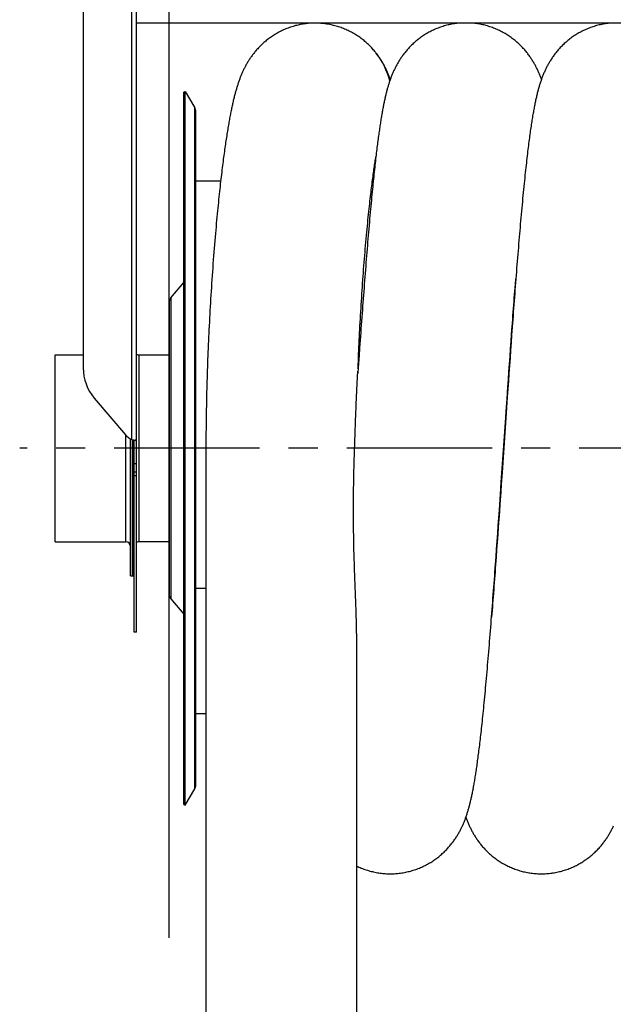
# Model space of a CAD drawing. Extents: x 0 to 594, y 0 to 420.
# Tile 11 of 17: x 257 to 307, y 293 to 376. Entities that reach past the tile are written whole.
import ezdxf

# ---------------------------------------------------------------- set-up
doc = ezdxf.new("R2010")
doc.units = 0
doc.header["$LTSCALE"] = 32.67
doc.linetypes.add('CENTER', pattern=[0.6, 0.375, -0.075, 0.075, -0.075])
for name, color, linetype in [('110528_DXF_CONTINUOUS_LINE', 7, 'CONTINUOUS'), ('110528_DXF_DIMENSION', 7, 'CONTINUOUS'), ('110534_DXF_CONTINUOUS_LINE', 7, 'CONTINUOUS'), ('110592_DXF_CONTINUOUS_LINE', 7, 'CONTINUOUS'), ('110652_DXF_CONTINUOUS_LINE', 7, 'CONTINUOUS'), ('110802_DXF_CONTINUOUS_LINE', 7, 'CONTINUOUS'), ('112850_DXF_CONTINUOUS_LINE', 7, 'CONTINUOUS'), ('ASEM_85_125-125_DXF_AXIS', 7, 'CONTINUOUS'), ('HOSE_125_125DXF_CONTINUOUS', 7, 'CONTINUOUS')]:
    doc.layers.add(name, color=color, linetype=linetype)

msp = doc.modelspace()

# ---------------------------------------------------------------- linework, layer by layer
at = {"layer": '110528_DXF_CONTINUOUS_LINE', "color": 7, "linetype": 'CONTINUOUS'}
for p, q in [((270.53144, 370.20338), (270.66134, 370.27838)), ((270.66134, 310.12838), (270.66134, 370.27838)), ((270.66134, 370.27838), (271.46038, 368.89441)), ((271.54746, 311.83736), (271.54746, 368.5694)), ((270.66134, 310.12838), (271.46038, 311.51235)), ((270.53144, 310.20338), (270.66134, 310.12838))]:
    msp.add_line(p, q, dxfattribs=at)
at = {"layer": '110528_DXF_CONTINUOUS_LINE', "color": 3, "linetype": 'CONTINUOUS'}
for p, q in [((270.53144, 310.20338), (270.53144, 370.20338)), ((269.45178, 352.88461), (270.53144, 354.17129)), ((269.29971, 352.4668), (269.29971, 327.93996)), ((269.45178, 327.52215), (270.53144, 326.23547))]:
    msp.add_line(p, q, dxfattribs=at)
at = {"layer": '110528_DXF_CONTINUOUS_LINE', "color": 9, "linetype": 'CONTINUOUS'}
for p, q in [((271.46038, 311.51235), (271.46038, 368.89441)), ((269.45178, 352.88461), (269.45178, 327.52215)), ((270.53144, 326.11923), (270.66134, 326.08402))]:
    msp.add_line(p, q, dxfattribs=at)
at = {"layer": '110528_DXF_CONTINUOUS_LINE', "color": 7, "linetype": 'CONTINUOUS'}
for centre, start, end in [((270.89746, 368.56941), 0, 30), ((270.89746, 311.83735), 330, 360)]:
    msp.add_arc(centre, 0.65, start, end, dxfattribs=at)
at = {"layer": '110528_DXF_CONTINUOUS_LINE', "color": 3, "linetype": 'CONTINUOUS'}
for centre, start, end in [((269.94971, 352.4668), 140, 180), ((269.94971, 327.93996), 180, 220)]:
    msp.add_arc(centre, 0.65, start, end, dxfattribs=at)
at = {"layer": '110528_DXF_DIMENSION', "color": 2, "linetype": 'CONTINUOUS'}
msp.add_line((269.29971, 298.95396), (269.29971, 381.4528), dxfattribs=at)
at = {"layer": '110534_DXF_CONTINUOUS_LINE', "color": 3, "linetype": 'CONTINUOUS'}
for p, q in [((262.04971, 388.75839), (262.04971, 346.97837)), ((266.54971, 340.88025), (266.54971, 388.80338)), ((262.98554, 344.43586), (265.61389, 341.3384)), ((265.61389, 341.3384), (265.61481, 341.33732)), ((266.54971, 324.70338), (266.54971, 340.88025))]:
    msp.add_line(p, q, dxfattribs=at)
at = {"layer": '110534_DXF_CONTINUOUS_LINE', "color": 9, "linetype": 'CONTINUOUS'}
for p, q in [((266.14971, 340.9375), (266.14971, 388.36285)), ((266.54971, 338.88519), (266.34971, 338.88519)), ((266.54971, 338.20338), (266.34971, 338.20338)), ((266.54971, 337.89633), (266.34971, 337.89633))]:
    msp.add_line(p, q, dxfattribs=at)
at = {"layer": '110534_DXF_CONTINUOUS_LINE', "color": 7, "linetype": 'CONTINUOUS'}
for p, q in [((266.34971, 324.70338), (266.34971, 340.88025)), ((266.34971, 340.88025), (266.39373, 340.88023)), ((266.39373, 340.88023), (266.40905, 340.88011)), ((266.40905, 340.88011), (266.4225, 340.8799)), ((266.4225, 340.8799), (266.43395, 340.87963)), ((266.54971, 324.70338), (266.34971, 324.70338))]:
    msp.add_line(p, q, dxfattribs=at)
msp.add_lwpolyline([(266.43395, 340.87963), (266.44328, 340.87934), (266.44492, 340.87928)], dxfattribs=at)
at = {"layer": '110534_DXF_CONTINUOUS_LINE', "color": 3, "linetype": 'CONTINUOUS'}
for centre, radius, start, end in [((265.97869, 346.98103), 3.92898, 180.0388069, 220.3755039), ((266.75791, 342.30891), 1.50022, 220.3632351, 246.0836573), ((266.59606, 342.46531), 1.59167, 253.7145544, 255.8192314), ((266.62291, 342.56938), 1.69915, 255.8011258, 256.4906309), ((266.64166, 342.6492), 1.78114, 256.5038501, 260.0494178), ((266.63585, 342.61656), 1.74799, 260.0520331, 260.6091831), ((266.63031, 342.58296), 1.71393, 260.6087719, 261.1602317), ((266.61694, 342.49571), 1.62567, 261.1533276, 262.258277), ((266.58757, 342.27551), 1.40352, 262.235203, 263.9627167)]:
    msp.add_arc(centre, radius, start, end, dxfattribs=at)
at = {"layer": '110534_DXF_CONTINUOUS_LINE', "color": 7, "linetype": 'CONTINUOUS'}
msp.add_open_spline([(266.34971, 340.88025), (266.34971, 340.88194), (266.34062, 340.88276), (266.33054, 340.88852), (266.30842, 340.89488), (266.29286, 340.90094), (266.28378, 340.90438)], degree=3, knots=[0, 0, 0, 0, 0.07190837, 0.2706216, 0.58538529, 1, 1, 1, 1], dxfattribs=at)
at = {"layer": '110534_DXF_CONTINUOUS_LINE', "color": 3, "linetype": 'CONTINUOUS'}
msp.add_open_spline([(266.54971, 340.88025), (266.54971, 340.87754), (266.53576, 340.87546), (266.5181, 340.87451), (266.48177, 340.87581), (266.45542, 340.87815), (266.43996, 340.87978)], degree=3, knots=[0, 0, 0, 0, 0.07345742, 0.26683287, 0.57926332, 1, 1, 1, 1], dxfattribs=at)
at = {"layer": '110592_DXF_CONTINUOUS_LINE', "color": 7, "linetype": 'CONTINUOUS'}
msp.add_line((272.39746, 317.83838), (271.54746, 317.83838), dxfattribs=at)
at = {"layer": '110652_DXF_CONTINUOUS_LINE', "color": 3, "linetype": 'CONTINUOUS'}
for p, q in [((273.63618, 362.70338), (271.54746, 362.70338)), ((286.4998, 362.70338), (286.42922, 362.70338)), ((271.54746, 328.42519), (272.39746, 328.42519)), ((296.66028, 328.42519), (296.66378, 328.42519))]:
    msp.add_line(p, q, dxfattribs=at)
at = {"layer": '110652_DXF_CONTINUOUS_LINE', "color": 9, "linetype": 'CONTINUOUS'}
for p, q in [((273.63618, 362.70338), (271.54746, 362.70338)), ((286.4998, 362.70338), (286.42922, 362.70338)), ((271.54746, 328.42519), (272.39746, 328.42519)), ((296.66028, 328.42519), (296.66378, 328.42519))]:
    msp.add_line(p, q, dxfattribs=at)
at = {"layer": '110802_DXF_CONTINUOUS_LINE', "color": 7, "linetype": 'CONTINUOUS'}
msp.add_line((358.74971, 376.02316), (266.54971, 376.02316), dxfattribs=at)
at = {"layer": '112850_DXF_CONTINUOUS_LINE', "color": 7, "linetype": 'CONTINUOUS'}
for p, q in [((259.69971, 332.32838), (259.69971, 348.07838)), ((259.69971, 348.07838), (262.04971, 348.07838)), ((266.74971, 348.07838), (269.29971, 348.07838)), ((266.04971, 329.45339), (266.04971, 340.98639)), ((266.19971, 340.9238), (266.19971, 329.45341)), ((266.19971, 329.45341), (266.19971, 340.9238)), ((259.69971, 332.32838), (265.64971, 332.32838)), ((269.29971, 332.32838), (266.74971, 332.32838)), ((266.04971, 329.45338), (266.19971, 329.45338)), ((266.19971, 329.45338), (266.34971, 329.45338))]:
    msp.add_line(p, q, dxfattribs=at)
at = {"layer": '112850_DXF_CONTINUOUS_LINE', "color": 9, "linetype": 'CONTINUOUS'}
for p, q in [((266.74971, 348.07838), (266.74971, 332.32838)), ((265.64971, 332.32838), (265.64971, 341.2978))]:
    msp.add_line(p, q, dxfattribs=at)
at = {"layer": '112850_DXF_CONTINUOUS_LINE', "color": 7, "linetype": 'CONTINUOUS'}
for centre, start, end in [((266.74971, 348.47838), 240, 270), ((265.64971, 331.92838), 0, 90), ((266.74971, 331.92838), 90, 120)]:
    msp.add_arc(centre, 0.4, start, end, dxfattribs=at)
at = {"layer": 'ASEM_85_125-125_DXF_AXIS', "color": 7, "linetype": 'CENTER'}
msp.add_line((374.92971, 340.20338), (256.69971, 340.20338), dxfattribs=at)
at = {"layer": 'HOSE_125_125DXF_CONTINUOUS', "color": 9, "linetype": 'CONTINUOUS'}
for p, q in [((273.63618, 362.70338), (271.54746, 362.70338)), ((286.4998, 362.70338), (286.42922, 362.70338)), ((271.54746, 328.42519), (272.39746, 328.42519)), ((296.66028, 328.42519), (296.66378, 328.42519)), ((272.39746, 317.83838), (271.54746, 317.83838))]:
    msp.add_line(p, q, dxfattribs=at)
at = {"layer": 'HOSE_125_125DXF_CONTINUOUS', "color": 7, "linetype": 'CONTINUOUS'}
for p, q in [((298.48355, 354.02733), (298.51936, 354.48038)), ((285.39565, 349.31727), (285.34922, 348.66925)), ((298.16816, 349.78021), (298.12164, 349.13421)), ((285.34922, 348.66925), (285.30284, 348.01769)), ((298.07518, 348.48449), (298.02876, 347.83136)), ((298.02987, 347.94512), (298.07549, 348.58051)), ((298.12164, 349.13421), (298.07518, 348.48449)), ((298.07549, 348.58051), (298.12105, 349.21073)), ((285.30284, 348.01769), (285.25649, 347.36275)), ((298.02876, 347.83136), (297.98239, 347.17518)), ((297.98421, 347.30487), (298.02987, 347.94512)), ((285.25649, 347.36275), (285.19936, 346.55072)), ((297.98239, 347.17518), (297.93607, 346.51626)), ((297.9385, 346.66006), (297.98421, 347.30487)), ((297.84692, 345.3582), (297.89273, 346.01105)), ((297.93607, 346.51626), (297.88979, 345.85492)), ((297.89273, 346.01105), (297.9385, 346.66006)), ((297.77813, 344.37255), (297.84692, 345.3582)), ((297.88979, 345.85492), (297.79735, 344.52608)), ((297.79735, 344.52608), (297.70503, 343.19094)), ((297.73223, 343.71175), (297.77813, 344.37255)), ((297.64034, 342.38288), (297.73223, 343.71175)), ((297.70503, 343.19094), (297.5898, 341.51744)), ((297.47915, 340.04105), (297.64034, 342.38288)), ((297.5898, 341.51744), (297.36003, 338.17729)), ((272.39746, 340.20354), (272.39746, 90.10354)), ((297.2944, 337.3558), (297.47915, 340.04105)), ((297.36003, 338.17729), (297.2912, 337.18107)), ((297.22498, 336.3507), (297.2944, 337.3558)), ((297.2912, 337.18107), (297.24536, 336.51955)), ((297.13229, 335.01502), (297.22498, 336.3507)), ((297.24536, 336.51955), (297.17666, 335.53218)), ((297.17666, 335.53218), (297.1309, 334.87782)), ((297.1309, 334.87782), (297.08518, 334.22708)), ((297.08588, 334.34987), (297.13229, 335.01502)), ((296.99294, 333.02674), (297.03943, 333.68699)), ((297.03953, 333.58042), (296.99392, 332.9382)), ((297.03943, 333.68699), (297.08588, 334.34987)), ((297.08518, 334.22708), (297.03953, 333.58042)), ((296.94642, 332.36945), (296.99294, 333.02674)), ((296.99392, 332.9382), (296.9484, 332.30087)), ((296.89985, 331.71545), (296.94642, 332.36945)), ((296.9484, 332.30087), (296.90294, 331.66871)), ((296.80655, 330.41828), (296.85323, 331.06497)), ((296.85323, 331.06497), (296.89985, 331.71545)), ((296.90294, 331.66871), (296.85755, 331.04197)), ((285.09746, 324.59477), (285.09746, 90.10354))]:
    msp.add_line(p, q, dxfattribs=at)
for points in [[(281.28327, 376.02316), (281.24633, 376.02144), (281.13705, 376.01452), (281.02792, 376.00575), (280.91898, 375.99514), (280.81025, 375.98269), (280.70179, 375.96842), (280.59361, 375.95232), (280.48576, 375.93441), (280.37827, 375.91469), (280.27118, 375.89317), (280.16453, 375.86987), (280.05834, 375.84479), (279.95267, 375.81795), (279.84755, 375.78937), (279.743, 375.75905), (279.63909, 375.72702), (279.53585, 375.69329), (279.43329, 375.65789), (279.33151, 375.62084), (279.2305, 375.58217), (279.1303, 375.54189), (279.03099, 375.50004), (278.93259, 375.45665), (278.83513, 375.41174), (278.73867, 375.36537), (278.64325, 375.31755), (278.54887, 375.26832), (278.45565, 375.21775), (278.36359, 375.16587), (278.2727, 375.11271), (278.1831, 375.05836), (278.09479, 375.00284), (278.00777, 374.94621), (277.92216, 374.88856), (277.83797, 374.82993), (277.7552, 374.77037), (277.67394, 374.70998), (277.59422, 374.64883), (277.516, 374.58693), (277.43936, 374.5244), (277.36429, 374.46128), (277.29077, 374.39761), (277.21886, 374.33348), (277.14853, 374.26894), (277.07977, 374.20402), (277.01263, 374.13883), (276.94708, 374.0734), (276.8831, 374.00778), (276.82073, 373.94207), (276.75994, 373.87631), (276.70071, 373.81054), (276.64306, 373.74484), (276.58697, 373.67927), (276.5324, 373.61385), (276.47935, 373.54865), (276.42781, 373.48373), (276.37773, 373.41911), (276.32907, 373.3548), (276.28182, 373.29085), (276.23592, 373.22727), (276.19133, 373.16405), (276.14804, 373.10126), (276.10598, 373.03888), (276.065, 372.97672), (276.02509, 372.91483), (275.98621, 372.85319), (275.94815, 372.79152), (275.91086, 372.72977), (275.87435, 372.668), (275.83853, 372.60607), (275.80335, 372.54389), (275.76881, 372.48154), (275.73494, 372.41905), (275.70172, 372.35641), (275.66912, 372.29362), (275.63716, 372.23071), (275.60581, 372.16768), (275.57507, 372.10452), (275.54492, 372.04124), (275.51536, 371.97787), (275.48636, 371.91436), (275.45786, 371.85062), (275.42985, 371.78663), (275.40231, 371.72238), (275.37515, 371.65767), (275.34835, 371.59248), (275.32192, 371.5268), (275.29579, 371.46051), (275.26993, 371.39351), (275.24436, 371.32584), (275.21911, 371.25761), (275.19417, 371.1888), (275.16952, 371.11937), (275.14522, 371.04947), (275.12126, 370.97913), (275.09761, 370.90827), (275.07427, 370.8369), (275.05123, 370.76504), (275.02847, 370.69261), (275.00595, 370.61954), (274.98367, 370.54581), (274.96161, 370.47138), (274.93974, 370.39617), (274.91805, 370.32015), (274.89654, 370.2433), (274.87517, 370.16553), (274.85393, 370.08682), (274.83282, 370.00713), (274.81182, 369.9264), (274.79092, 369.84458), (274.7701, 369.76166), (274.74936, 369.67754), (274.72867, 369.59221), (274.70804, 369.50562), (274.68744, 369.41768), (274.66687, 369.32834), (274.64632, 369.23759), (274.62577, 369.14533), (274.60521, 369.05153), (274.58466, 368.95617), (274.56409, 368.8592), (274.54351, 368.76061), (274.52292, 368.66035), (274.50231, 368.55841), (274.48168, 368.45475), (274.46102, 368.34935), (274.44034, 368.24218), (274.41963, 368.13323), (274.39889, 368.02245), (274.3781, 367.90976), (274.35726, 367.79511), (274.33638, 367.67851), (274.31545, 367.55993), (274.29447, 367.43934), (274.27345, 367.31672), (274.25239, 367.19209), (274.23129, 367.06544), (274.21015, 366.93673), (274.18897, 366.80594), (274.16776, 366.6731), (274.1465, 366.53814), (274.12518, 366.40091), (274.1038, 366.2614), (274.08236, 366.11958), (274.06084, 365.97526), (274.03922, 365.82839), (274.01753, 365.67897), (273.99575, 365.52688), (273.97388, 365.37209), (273.95193, 365.21458), (273.92987, 365.05421), (273.90772, 364.89097), (273.88548, 364.72482), (273.86313, 364.55559), (273.84067, 364.38325), (273.8181, 364.20777), (273.79541, 364.02901), (273.77261, 363.84688), (273.7497, 363.66141), (273.7267, 363.47255), (273.7036, 363.28027), (273.68041, 363.08455), (273.65714, 362.88536), (273.63379, 362.68267), (273.61036, 362.47645), (273.58686, 362.26662), (273.56328, 362.05318), (273.53963, 361.83608), (273.5159, 361.61517), (273.49213, 361.39056), (273.4683, 361.16208), (273.44436, 360.92915), (273.42033, 360.69181), (273.39621, 360.44993), (273.37192, 360.20264), (273.34748, 359.94988), (273.32289, 359.69161), (273.29809, 359.42687), (273.27309, 359.15549), (273.24791, 358.87752), (273.22252, 358.59226), (273.19687, 358.29897), (273.17106, 357.99825), (273.14521, 357.69146), (273.11931, 357.37824), (273.09341, 357.05888), (273.06774, 356.73591), (273.04231, 356.40934), (273.01714, 356.0792), (272.99243, 355.7482), (272.96821, 355.41677), (272.94445, 355.08462), (272.92126, 354.75346), (272.8987, 354.42402), (272.87671, 354.09577), (272.85528, 353.76848), (272.83442, 353.44231), (272.81411, 353.11727), (272.79432, 352.79289)], [(286.72878, 373.52983), (286.68886, 373.57985), (286.63009, 373.65175), (286.56975, 373.72352), (286.50779, 373.79515), (286.44422, 373.86659), (286.37908, 373.93771), (286.31236, 374.00847), (286.24403, 374.07885), (286.17414, 374.14873), (286.10269, 374.21808), (286.02966, 374.28686), (285.95512, 374.35496), (285.87905, 374.42234), (285.80146, 374.48897), (285.72243, 374.55473), (285.64196, 374.61958), (285.56006, 374.68349), (285.47683, 374.74634), (285.39227, 374.80811), (285.30638, 374.86876), (285.21925, 374.92822), (285.13089, 374.98645), (285.04131, 375.04343), (284.95058, 375.09909), (284.85873, 375.15339), (284.76576, 375.20632), (284.67177, 375.25782), (284.57677, 375.30784), (284.48078, 375.35639), (284.38389, 375.4034), (284.28612, 375.44885), (284.18749, 375.49272), (284.08805, 375.535), (283.98782, 375.57565), (283.88684, 375.61466), (283.78515, 375.65202), (283.68278, 375.68769), (283.57975, 375.72168), (283.47612, 375.75395), (283.37192, 375.7845), (283.26717, 375.81331), (283.16193, 375.84037), (283.05622, 375.86567), (282.95007, 375.8892), (282.84352, 375.91095), (282.73659, 375.93091), (282.62933, 375.94908), (282.52176, 375.96545), (282.41392, 375.98001), (282.30584, 375.99275), (282.19755, 376.00368), (282.08908, 376.01279), (281.98048, 376.02008), (281.92048, 376.02316)], [(293.68563, 376.02316), (293.66896, 376.02165), (293.55988, 376.00989), (293.45103, 375.99629), (293.34247, 375.98085), (293.23421, 375.9636), (293.1263, 375.94452), (293.01877, 375.92364), (292.91166, 375.90096), (292.80499, 375.87649), (292.69882, 375.85024), (292.59319, 375.82224), (292.48811, 375.79248), (292.38366, 375.76101), (292.27986, 375.72782), (292.17673, 375.69293), (292.07434, 375.65638), (291.97271, 375.61818), (291.87187, 375.57834), (291.77188, 375.53691), (291.67276, 375.49391), (291.57454, 375.44935), (291.47733, 375.40331), (291.38112, 375.35579), (291.28596, 375.30683), (291.19193, 375.2565), (291.09904, 375.20482), (291.00732, 375.15183), (290.91685, 375.0976), (290.82763, 375.04217), (290.73969, 374.98556), (290.65312, 374.92788), (290.56792, 374.86915), (290.48409, 374.80942), (290.40176, 374.74881), (290.32092, 374.68735), (290.24156, 374.62509), (290.16375, 374.56212), (290.08751, 374.4985), (290.01281, 374.43426), (289.93969, 374.36949), (289.86813, 374.30423), (289.79813, 374.23852), (289.72975, 374.17247), (289.663, 374.10615), (289.59782, 374.03958), (289.5342, 373.97278), (289.47211, 373.90582), (289.41154, 373.8387), (289.3524, 373.77143), (289.29466, 373.70398), (289.23833, 373.63643), (289.18341, 373.56887), (289.12989, 373.50131), (289.07774, 373.43378), (289.02702, 373.36643), (288.97772, 373.29931), (288.92979, 373.23241), (288.88317, 373.16574), (288.83785, 373.09933), (288.7938, 373.0332), (288.75089, 372.96723), (288.70911, 372.90145), (288.66844, 372.83587), (288.62877, 372.7704), (288.59009, 372.70504), (288.55237, 372.63981), (288.51554, 372.57461), (288.47958, 372.50944), (288.44445, 372.44432), (288.41009, 372.37912), (288.37648, 372.31383), (288.34359, 372.24847), (288.31136, 372.18294), (288.27978, 372.11721), (288.24883, 372.05129), (288.2185, 371.98518), (288.18875, 371.91881), (288.15959, 371.85222), (288.13104, 371.78551), (288.10309, 371.71867), (288.07571, 371.65168), (288.04893, 371.58462), (288.02273, 371.51748), (287.99708, 371.45025), (287.97202, 371.38302), (287.94753, 371.31584), (287.92357, 371.24864), (287.90012, 371.18137), (287.87716, 371.11403), (287.85466, 371.04659), (287.83258, 370.97894), (287.8109, 370.91105), (287.78959, 370.84291), (287.76862, 370.77439), (287.74797, 370.70548), (287.72763, 370.63616), (287.70756, 370.56633), (287.68776, 370.49595), (287.6682, 370.42501), (287.64886, 370.35345), (287.62974, 370.28122), (287.61082, 370.20831), (287.59208, 370.13466), (287.57353, 370.06026), (287.55514, 369.98506), (287.53688, 369.90896), (287.51875, 369.83191), (287.50074, 369.7539), (287.48285, 369.6749), (287.46506, 369.59488), (287.44737, 369.5138), (287.42978, 369.43165), (287.41227, 369.3484), (287.39484, 369.26401), (287.37749, 369.17846), (287.3602, 369.09173), (287.34298, 369.00379), (287.32579, 368.9145), (287.30864, 368.82385), (287.29151, 368.73181), (287.27439, 368.63826), (287.25727, 368.54317), (287.24016, 368.44652), (287.22304, 368.34829), (287.20593, 368.24846), (287.18881, 368.14698), (287.17168, 368.04382), (287.15453, 367.93896), (287.13737, 367.83236), (287.12018, 367.72393), (287.10296, 367.61366), (287.08571, 367.5015), (287.06841, 367.38732), (287.05105, 367.2711), (287.03364, 367.15279), (287.01615, 367.03227), (286.9986, 366.90951), (286.98097, 366.78447), (286.96325, 366.65701), (286.94544, 366.52711), (286.92754, 366.39473), (286.90953, 366.25972), (286.89141, 366.12206), (286.87319, 365.9817), (286.85485, 365.83851), (286.83638, 365.69243), (286.81778, 365.54344), (286.79905, 365.39139), (286.78018, 365.23621), (286.76117, 365.07789), (286.74201, 364.91626), (286.72269, 364.7513), (286.70321, 364.58293), (286.68357, 364.41101), (286.66375, 364.2355), (286.64376, 364.05634), (286.62357, 363.87332), (286.6032, 363.68638), (286.58265, 363.49549), (286.56189, 363.30049), (286.54095, 363.10137), (286.51981, 362.89803), (286.49845, 362.69021), (286.47686, 362.47787), (286.45505, 362.26093), (286.43298, 362.03909), (286.41067, 361.81225), (286.38811, 361.58037), (286.36529, 361.34325), (286.34219, 361.10059), (286.31882, 360.85254), (286.29523, 360.59956), (286.2714, 360.34138), (286.24736, 360.07816), (286.22321, 359.81113), (286.19895, 359.54027), (286.1746, 359.26558), (286.15025, 358.98836), (286.12591, 358.70875), (286.10159, 358.42668), (286.07736, 358.14328), (286.05327, 357.859), (286.02927, 357.57352), (286.00537, 357.28683), (285.98157, 356.99909), (285.95786, 356.71025), (285.93421, 356.41996), (285.91062, 356.12825), (285.88707, 355.83518), (285.86355, 355.54037), (285.84005, 355.2438), (285.81657, 354.94557), (285.79309, 354.64548), (285.7696, 354.34347), (285.74612, 354.03969), (285.72264, 353.73423), (285.69918, 353.42713), (285.67573, 353.11844), (285.65229, 352.8083)], [(300.67963, 371.29609), (300.67172, 371.31825), (300.64726, 371.38529), (300.62221, 371.4524), (300.59657, 371.51957), (300.57034, 371.58673), (300.54348, 371.65394), (300.51598, 371.72119), (300.48787, 371.78833), (300.45914, 371.8554), (300.42976, 371.9224), (300.39979, 371.98916), (300.36924, 372.05566), (300.33806, 372.12196), (300.3063, 372.18796), (300.27396, 372.25362), (300.24099, 372.319), (300.20735, 372.38422), (300.17303, 372.44924), (300.13799, 372.51411), (300.10215, 372.57895), (300.06548, 372.64377), (300.02798, 372.70856), (299.98953, 372.77345), (299.95013, 372.83844), (299.90974, 372.90351), (299.86826, 372.96878), (299.82569, 373.03422), (299.78198, 373.09982), (299.73702, 373.1657), (299.69077, 373.23187), (299.64321, 373.29827), (299.59428, 373.36493), (299.54391, 373.43186), (299.49211, 373.499), (299.43892, 373.56622), (299.38432, 373.63347), (299.32828, 373.70074), (299.27082, 373.76796), (299.21194, 373.83505), (299.15159, 373.90202), (299.08967, 373.96891), (299.02615, 374.0357), (298.96101, 374.10235), (298.89421, 374.16882), (298.82566, 374.23513), (298.75541, 374.30118), (298.68357, 374.36678), (298.61016, 374.43189), (298.53514, 374.49647), (298.45863, 374.56037), (298.38063, 374.62355), (298.30112, 374.68597), (298.22016, 374.74756), (298.13774, 374.80828), (298.05386, 374.86809), (297.9686, 374.92688), (297.88197, 374.98464), (297.79396, 375.04132), (297.70468, 375.09682), (297.61416, 375.15111), (297.5224, 375.20415), (297.42949, 375.25586), (297.33546, 375.30622), (297.24031, 375.3552), (297.14413, 375.40273), (297.04694, 375.44879), (296.94876, 375.49335), (296.84966, 375.53637), (296.74968, 375.57782), (296.64884, 375.61768), (296.54722, 375.65591), (296.44484, 375.69248), (296.34172, 375.72739), (296.23793, 375.7606), (296.13348, 375.7921), (296.02842, 375.82187), (295.9228, 375.8499), (295.81664, 375.87616), (295.70998, 375.90066), (295.60287, 375.92336), (295.49535, 375.94427), (295.38744, 375.96337), (295.27918, 375.98065), (295.17061, 375.9961), (295.06177, 376.00973), (294.95268, 376.02151), (294.93455, 376.02316)], [(306.42515, 376.02316), (306.4077, 376.02157), (306.29847, 376.00979), (306.18947, 375.99616), (306.08075, 375.98069), (305.97234, 375.96339), (305.86428, 375.94427), (305.75661, 375.92334), (305.64936, 375.9006), (305.54257, 375.87607), (305.43629, 375.84977), (305.33056, 375.82171), (305.2254, 375.79189), (305.12087, 375.76036), (305.017, 375.72711), (304.91381, 375.69216), (304.81137, 375.65555), (304.70969, 375.61729), (304.60881, 375.5774), (304.50878, 375.53591), (304.40963, 375.49284), (304.31137, 375.44822), (304.21412, 375.40211), (304.11788, 375.35452), (304.02267, 375.30549), (303.9286, 375.25508), (303.83569, 375.20333), (303.74393, 375.15027), (303.65344, 375.09597), (303.56422, 375.04047), (303.47627, 374.9838), (303.38969, 374.92606), (303.30448, 374.86727), (303.22065, 374.80747), (303.1383, 374.74678), (303.05742, 374.68523), (302.97802, 374.62287), (302.90017, 374.5598), (302.82389, 374.49607), (302.74914, 374.43172), (302.67601, 374.36687), (302.60448, 374.30155), (302.53453, 374.23581), (302.46621, 374.16974), (302.39951, 374.1034), (302.33439, 374.03682), (302.27083, 373.97003), (302.20882, 373.90306), (302.14831, 373.83596), (302.08928, 373.76872), (302.03168, 373.70137), (301.9755, 373.63395), (301.9207, 373.56647), (301.86723, 373.49892), (301.8151, 373.43135), (301.76427, 373.3638), (301.7147, 373.29625), (301.6664, 373.22876), (301.61941, 373.16146), (301.57371, 373.09439), (301.52927, 373.02755), (301.48611, 372.96106), (301.44426, 372.89501), (301.40362, 372.82934), (301.36409, 372.76394), (301.32565, 372.69885), (301.28826, 372.63405), (301.25177, 372.56932), (301.21617, 372.5047), (301.18142, 372.44017), (301.14734, 372.37542), (301.11393, 372.31047), (301.08117, 372.24529), (301.04889, 372.17956), (301.01703, 372.11317), (300.98562, 372.04619), (300.95464, 371.97851), (300.924, 371.91), (300.89377, 371.84073), (300.86403, 371.77094), (300.83478, 371.7006), (300.80599, 371.62967), (300.77774, 371.55835), (300.75002, 371.48662), (300.72279, 371.41445), (300.69612, 371.34199), (300.66998, 371.26923), (300.64434, 371.19612), (300.61924, 371.1228), (300.59468, 371.04929), (300.5706, 370.97553), (300.54699, 370.90147), (300.52384, 370.82713), (300.50112, 370.75244), (300.47875, 370.67721), (300.45672, 370.60141), (300.435, 370.52499), (300.41356, 370.44781), (300.39237, 370.36982), (300.37142, 370.29097), (300.35067, 370.21114), (300.3301, 370.13025), (300.30971, 370.04827), (300.28946, 369.96514), (300.26936, 369.8808), (300.24938, 369.7952), (300.22951, 369.70824), (300.20973, 369.61984), (300.19003, 369.52998), (300.1704, 369.43862), (300.15085, 369.34569), (300.13135, 369.25116), (300.11192, 369.15501), (300.09254, 369.05721), (300.0732, 368.95769), (300.05389, 368.85638), (300.03461, 368.75326), (300.01534, 368.64826), (299.99607, 368.54124), (299.97678, 368.43215), (299.95748, 368.32094), (299.93815, 368.20755), (299.91879, 368.09188), (299.8994, 367.97393), (299.87997, 367.8537), (299.86052, 367.73117), (299.84103, 367.60627), (299.82148, 367.47886), (299.80186, 367.34889), (299.78219, 367.21633), (299.76243, 367.08101), (299.74259, 366.94289), (299.72266, 366.80193), (299.70263, 366.65796), (299.68249, 366.51096), (299.66225, 366.36085), (299.64186, 366.2074), (299.62133, 366.05053), (299.60066, 365.89021), (299.57984, 365.72627), (299.55887, 365.55867), (299.53775, 365.38733), (299.51644, 365.21203), (299.49496, 365.03273), (299.47329, 364.84933), (299.4514, 364.66145), (299.42929, 364.469), (299.40695, 364.27193), (299.38437, 364.06992), (299.36154, 363.86288), (299.33847, 363.65074), (299.31511, 363.43316), (299.29145, 363.2098), (299.2675, 362.98082), (299.24333, 362.74661), (299.21889, 362.50683), (299.19423, 362.26167), (299.16946, 362.01242), (299.14459, 361.75905), (299.11962, 361.50155), (299.09468, 361.24133), (299.06978, 360.9785), (299.0449, 360.71301), (299.02016, 360.44607), (298.99559, 360.17818), (298.97115, 359.90898), (298.94685, 359.63847), (298.92268, 359.36685), (298.89864, 359.09404), (298.87467, 358.81959), (298.85078, 358.54356), (298.82696, 358.266), (298.80318, 357.98645), (298.77942, 357.70488), (298.7557, 357.4214), (298.73199, 357.1358), (298.70828, 356.84799), (298.68458, 356.55811), (298.66089, 356.26627), (298.63721, 355.97247), (298.61354, 355.67678), (298.5899, 355.37933), (298.56628, 355.08018), (298.54267, 354.77935), (298.5191, 354.47697), (298.49555, 354.17311), (298.47202, 353.86778), (298.44852, 353.56102), (298.42505, 353.2529), (298.40161, 352.94345), (298.37818, 352.63264), (298.35478, 352.32054), (298.33139, 352.00718), (298.30803, 351.69256), (298.28468, 351.37672), (298.26135, 351.0597), (298.23803, 350.7415), (298.21473, 350.42215), (298.16816, 349.78021)], [(287.94053, 371.29622), (287.93123, 371.32228), (287.90529, 371.39322), (287.87881, 371.46396), (287.85179, 371.5344), (287.82423, 371.60458), (287.7961, 371.67451), (287.76743, 371.74408), (287.73821, 371.81332), (287.70842, 371.88223), (287.67812, 371.95069), (287.64728, 372.01869), (287.61591, 372.08627), (287.58403, 372.15332), (287.55169, 372.21977), (287.51884, 372.28572), (287.48538, 372.35134), (287.45133, 372.41659), (287.41666, 372.48153), (287.38119, 372.54644), (287.34491, 372.61133), (287.30779, 372.67619), (287.26968, 372.74125), (287.23054, 372.80654), (287.19036, 372.87202), (287.14902, 372.93779), (287.10652, 373.00385), (287.06281, 373.07017), (287.01777, 373.13686), (286.97139, 373.20391), (286.92361, 373.27128), (286.87431, 373.33909), (286.8234, 373.40737), (286.7709, 373.47602), (286.72881, 373.5298)], [(285.22362, 346.89603), (285.22673, 346.9828), (285.23745, 347.27031), (285.24861, 347.55923), (285.26022, 347.84951), (285.27227, 348.14099), (285.28477, 348.43358), (285.29773, 348.72727), (285.31114, 349.02194), (285.32501, 349.31755), (285.33935, 349.61403), (285.35413, 349.9113), (285.36936, 350.20929), (285.38503, 350.50795), (285.40115, 350.80712), (285.41771, 351.10674), (285.43471, 351.40675), (285.45216, 351.70696), (285.47005, 352.00732), (285.48837, 352.30777), (285.50711, 352.60809), (285.52626, 352.90824), (285.54582, 353.20814), (285.56578, 353.50757), (285.58614, 353.80645), (285.60689, 354.10472), (285.62803, 354.40218), (285.64955, 354.69879), (285.67145, 354.99445), (285.69371, 355.2889), (285.7163, 355.58206), (285.73924, 355.87386), (285.76248, 356.16401), (285.78604, 356.45241), (285.80991, 356.73903), (285.83405, 357.02356), (285.8585, 357.30621), (285.8832, 357.58666), (285.90807, 357.86388), (285.93311, 358.13796), (285.95829, 358.40874), (285.98348, 358.67483), (286.00867, 358.93622), (286.03385, 359.19292), (286.05888, 359.4437), (286.08373, 359.68852), (286.1084, 359.92752), (286.13277, 360.15979), (286.15678, 360.38498), (286.18046, 360.60363), (286.20385, 360.81619), (286.22693, 361.02267), (286.2497, 361.22322), (286.2722, 361.41858), (286.29445, 361.60887), (286.31642, 361.79409), (286.33817, 361.97477), (286.35968, 362.15105), (286.38096, 362.32288), (286.40201, 362.49051), (286.42284, 362.65396), (286.44342, 362.81328), (286.4638, 362.96874), (286.48396, 363.12041), (286.5039, 363.26829), (286.52363, 363.41258), (286.54314, 363.55333), (286.56243, 363.69055), (286.5815, 363.82439), (286.60036, 363.95488), (286.61899, 364.08204), (286.63741, 364.20594), (286.65559, 364.3266), (286.67354, 364.44407), (286.69128, 364.55849), (286.7088, 364.66991), (286.72518, 364.77256)], [(298.12105, 349.21073), (298.16655, 349.83547), (298.18929, 350.14568), (298.21201, 350.45441), (298.23472, 350.76162), (298.25741, 351.06725), (298.2801, 351.37127), (298.30278, 351.67365), (298.32544, 351.97431), (298.34808, 352.27322), (298.37071, 352.57034), (298.39332, 352.86561), (298.41591, 353.15899), (298.43848, 353.45044), (298.46103, 353.7399), (298.48355, 354.02733)], [(272.79432, 352.79289), (272.77504, 352.46924), (272.75626, 352.1464), (272.73795, 351.82382), (272.72011, 351.50144), (272.70276, 351.17945), (272.68588, 350.85777), (272.66948, 350.53633), (272.65355, 350.21531), (272.63812, 349.89496), (272.62316, 349.57536), (272.60869, 349.25654), (272.5947, 348.93878), (272.58121, 348.62212), (272.56822, 348.30661), (272.55575, 347.99254), (272.54378, 347.67999), (272.53232, 347.36896), (272.52135, 347.05956), (272.51088, 346.75186), (272.50089, 346.44587), (272.49138, 346.14164), (272.48234, 345.83921), (272.47378, 345.53861), (272.46571, 345.23988), (272.45812, 344.94304), (272.451, 344.64813), (272.44436, 344.35515), (272.43818, 344.06413), (272.43246, 343.77509), (272.42718, 343.48798), (272.42235, 343.20286), (272.41794, 342.91971), (272.41398, 342.63845), (272.41044, 342.35909), (272.40734, 342.08167), (272.40467, 341.80606), (272.40243, 341.53229), (272.40061, 341.26038), (272.39921, 340.99022), (272.39822, 340.7218), (272.39764, 340.45516), (272.39746, 340.20354)], [(285.65229, 352.8083), (285.62886, 352.49676), (285.60545, 352.18385), (285.58206, 351.8697), (285.55869, 351.5544), (285.53533, 351.23795), (285.512, 350.92039), (285.48869, 350.60178), (285.46541, 350.28216), (285.44214, 349.9615), (285.39565, 349.31727)], [(296.85755, 331.04197), (296.81221, 330.42085), (296.78956, 330.11247), (296.76693, 329.80559), (296.74431, 329.50025), (296.7217, 329.19646), (296.69909, 328.89425), (296.6765, 328.59368), (296.65393, 328.2948), (296.63137, 327.99767), (296.60882, 327.70232), (296.58629, 327.4088), (296.56377, 327.11715), (296.54127, 326.82741), (296.51879, 326.53964), (296.49634, 326.2539), (296.4739, 325.97021)], [(296.54854, 326.94111), (296.57208, 327.25068), (296.59561, 327.56171), (296.61912, 327.87419), (296.64262, 328.18805), (296.66609, 328.50319), (296.68955, 328.81956), (296.71299, 329.13712), (296.7364, 329.45581), (296.7598, 329.77559), (296.80655, 330.41828)], [(287.94053, 304.35339), (288.03557, 304.35408), (288.14566, 304.35663), (288.25571, 304.36105), (288.36569, 304.36733), (288.47556, 304.37548), (288.58527, 304.3855), (288.69478, 304.39737), (288.80407, 304.4111), (288.91307, 304.42667), (289.02176, 304.44408), (289.13011, 304.46333), (289.23806, 304.4844), (289.34558, 304.50728), (289.45263, 304.53196), (289.55917, 304.55842), (289.66516, 304.58666), (289.77058, 304.61665), (289.87536, 304.64838), (289.97947, 304.68183), (290.0829, 304.71698), (290.18557, 304.7538), (290.28748, 304.79229), (290.38858, 304.83241), (290.48882, 304.87413), (290.58818, 304.91744), (290.68664, 304.96231), (290.78409, 305.00869), (290.88052, 305.05654), (290.97591, 305.10585), (291.07016, 305.15653), (291.16326, 305.20857), (291.25518, 305.26193), (291.34585, 305.31654), (291.43524, 305.37235), (291.52336, 305.42935), (291.6101, 305.48743), (291.69548, 305.54657), (291.77947, 305.60672), (291.86198, 305.66777), (291.943, 305.72968), (292.02254, 305.79241), (292.10051, 305.85585), (292.17691, 305.91994), (292.25175, 305.98466), (292.32502, 306.04993), (292.39673, 306.11571), (292.46689, 306.18196), (292.53544, 306.24857), (292.60242, 306.31552), (292.66783, 306.38275), (292.73153, 306.45006), (292.79346, 306.5173), (292.85375, 306.58453), (292.91255, 306.65187), (292.96991, 306.71929), (293.02582, 306.78676), (293.08044, 306.85439), (293.13387, 306.92226), (293.18604, 306.99024), (293.2368, 307.0581), (293.28619, 307.12578), (293.33422, 307.19329), (293.38079, 307.26035), (293.42582, 307.32681), (293.46945, 307.39278), (293.51184, 307.45841), (293.553, 307.52366), (293.59298, 307.58854), (293.63201, 307.65336), (293.67011, 307.71812), (293.70729, 307.78281), (293.74373, 307.84768), (293.77946, 307.91278), (293.81447, 307.97807), (293.84882, 308.04361), (293.88253, 308.10945), (293.9156, 308.17556), (293.94801, 308.24189), (293.97979, 308.30845), (294.01094, 308.37526), (294.04146, 308.44226), (294.07137, 308.50947), (294.10069, 308.57691), (294.12938, 308.64449), (294.15748, 308.71222), (294.185, 308.78013), (294.21192, 308.84813), (294.23826, 308.91623), (294.26405, 308.98445), (294.28928, 309.05276), (294.31397, 309.12114), (294.33814, 309.18964), (294.36182, 309.25827), (294.38502, 309.32703), (294.40776, 309.39597), (294.43009, 309.46517), (294.45203, 309.53465), (294.47359, 309.60446), (294.49481, 309.67468), (294.51572, 309.74537), (294.53632, 309.81653), (294.55665, 309.88827), (294.57674, 309.96065), (294.59658, 310.03367), (294.61621, 310.10742), (294.63565, 310.18195), (294.65489, 310.25728), (294.67396, 310.33346), (294.69286, 310.41052), (294.71161, 310.48851), (294.73023, 310.56748), (294.74872, 310.64748), (294.7671, 310.72854), (294.78537, 310.8107), (294.80354, 310.89403), (294.82163, 310.97853), (294.83962, 311.06422), (294.85753, 311.1511), (294.87537, 311.23924), (294.89316, 311.32872), (294.9109, 311.41958), (294.92859, 311.51185), (294.94626, 311.60563), (294.96392, 311.70096), (294.98156, 311.79787), (294.99919, 311.89641), (295.01683, 311.99664), (295.03447, 312.09858), (295.05211, 312.20225), (295.06976, 312.30768), (295.08742, 312.41492), (295.10511, 312.52402), (295.12282, 312.63498), (295.14055, 312.74787), (295.15834, 312.86283), (295.17618, 312.97991), (295.19406, 313.09913), (295.21202, 313.22059), (295.23004, 313.34433), (295.24813, 313.47039), (295.26629, 313.59889), (295.28455, 313.72984), (295.30289, 313.86332), (295.32133, 313.99947), (295.33989, 314.13838), (295.35855, 314.28006), (295.37733, 314.4246), (295.39622, 314.57204), (295.41523, 314.72243), (295.43438, 314.87595), (295.45366, 315.03263), (295.47309, 315.19254), (295.49269, 315.35597), (295.51246, 315.523), (295.5324, 315.69364), (295.55254, 315.86814), (295.57286, 316.04657), (295.59338, 316.22896), (295.61411, 316.41559), (295.63507, 316.60653), (295.65624, 316.80183), (295.67765, 317.00171), (295.69931, 317.20636), (295.72121, 317.41572), (295.74332, 317.62967), (295.76564, 317.84827), (295.78818, 318.07158), (295.81092, 318.29942), (295.83385, 318.53186), (295.85698, 318.76893), (295.88028, 319.01042), (295.90376, 319.2564), (295.9274, 319.50686), (295.95118, 319.76144), (295.97511, 320.02026), (295.99917, 320.28324), (296.02331, 320.54963), (296.0475, 320.81946), (296.07177, 321.09269), (296.09603, 321.36852), (296.12029, 321.64688), (296.14456, 321.92777), (296.16876, 322.2104), (296.19288, 322.49453), (296.21694, 322.78031), (296.24092, 323.06753), (296.26482, 323.35603), (296.28865, 323.64587), (296.31242, 323.93728), (296.33615, 324.2302), (296.35982, 324.52458), (296.38347, 324.82068), (296.4071, 325.11846), (296.43069, 325.41787), (296.45428, 325.71905), (296.47786, 326.02205), (296.50143, 326.32676), (296.52499, 326.63312), (296.54854, 326.94111)], [(294.31013, 309.1105), (294.31034, 309.1099), (294.33569, 309.03997), (294.3616, 308.97017), (294.38808, 308.90048), (294.41512, 308.83096), (294.44276, 308.76159), (294.471, 308.69236), (294.49983, 308.62336), (294.52927, 308.55456), (294.55934, 308.48596), (294.58996, 308.41773), (294.62116, 308.34984), (294.65295, 308.28229), (294.68524, 308.21528), (294.71801, 308.14886), (294.75129, 308.08295), (294.78508, 308.01757), (294.81933, 307.95281), (294.85409, 307.88855), (294.88958, 307.82444), (294.92578, 307.76052), (294.96272, 307.69676), (295.00068, 307.63271), (295.03971, 307.56835), (295.07982, 307.50374), (295.12119, 307.43862), (295.16395, 307.37288), (295.20806, 307.3067), (295.25346, 307.24018), (295.3002, 307.17335), (295.3483, 307.10624), (295.39771, 307.039), (295.44842, 306.97169), (295.50049, 306.9043), (295.55394, 306.83685), (295.60879, 306.76939), (295.66507, 306.70194), (295.7228, 306.63452), (295.78203, 306.56716), (295.84276, 306.49989), (295.90501, 306.43278), (295.9688, 306.36584), (296.03415, 306.29914), (296.10104, 306.23272), (296.16951, 306.16663), (296.23956, 306.10091), (296.31116, 306.03565), (296.38433, 305.97088), (296.45907, 305.90666), (296.53534, 305.84306), (296.61315, 305.78014), (296.6925, 305.71792), (296.77331, 305.65654), (296.85558, 305.59601), (296.93932, 305.53638), (297.02442, 305.47776), (297.11089, 305.42019), (297.19871, 305.36369), (297.28781, 305.30835), (297.37817, 305.25422), (297.46978, 305.20131), (297.56255, 305.14972), (297.65647, 305.09946), (297.75153, 305.05058), (297.84762, 305.00313), (297.94472, 304.95714), (298.04283, 304.91265), (298.14183, 304.8697), (298.24171, 304.82832), (298.34245, 304.78853), (298.44399, 304.75037), (298.54629, 304.71385), (298.64935, 304.67898), (298.75309, 304.64581), (298.8575, 304.61434), (298.96254, 304.58459), (299.06815, 304.55659), (299.1743, 304.53035), (299.28097, 304.50587), (299.3881, 304.48318), (299.49566, 304.46229), (299.60361, 304.44321), (299.71191, 304.42595), (299.82052, 304.41051), (299.92941, 304.3969), (300.03853, 304.38514), (300.14784, 304.37522), (300.25733, 304.36715), (300.36692, 304.36094), (300.47658, 304.35658), (300.58628, 304.35407), (300.67958, 304.3534)], [(300.67958, 304.3534), (300.77466, 304.3541), (300.8848, 304.35665), (300.99489, 304.36107), (301.10491, 304.36736), (301.21482, 304.37551), (301.32456, 304.38554), (301.4341, 304.39742), (301.54342, 304.41115), (301.65245, 304.42674), (301.76116, 304.44416), (301.86953, 304.46342), (301.9775, 304.4845), (302.08503, 304.5074), (302.19211, 304.53209), (302.29866, 304.55857), (302.40467, 304.58682), (302.5101, 304.61682), (302.6149, 304.64857), (302.71903, 304.68203), (302.82247, 304.7172), (302.92516, 304.75404), (303.02708, 304.79254), (303.1282, 304.83269), (303.22846, 304.87443), (303.32784, 304.91777), (303.42632, 304.96266), (303.52378, 305.00905), (303.62022, 305.05693), (303.71561, 305.10625), (303.80985, 305.15695), (303.90294, 305.209), (303.99484, 305.26236), (304.08548, 305.31697), (304.17485, 305.37278), (304.26292, 305.42976), (304.34962, 305.48782), (304.43493, 305.54693), (304.51885, 305.60704), (304.60129, 305.66805), (304.68223, 305.72991), (304.76169, 305.79258), (304.83957, 305.85595), (304.91589, 305.91998), (304.99066, 305.98463), (305.06381, 306.04979), (305.13535, 306.11541), (305.20531, 306.18146), (305.27365, 306.24784), (305.34036, 306.3145), (305.40548, 306.38141), (305.46904, 306.44851), (305.53103, 306.51577), (305.59149, 306.58316), (305.65045, 306.65063), (305.70793, 306.71817), (305.76395, 306.78574), (305.81855, 306.85331), (305.87176, 306.92087), (305.9236, 306.98838), (305.97411, 307.05583), (306.02331, 307.1232), (306.07123, 307.19046), (306.11786, 307.25755), (306.16324, 307.32445), (306.20739, 307.39114), (306.25031, 307.45755), (306.29198, 307.52359), (306.33249, 307.58932), (306.37194, 307.65486), (306.41031, 307.72012), (306.44768, 307.78517), (306.4843, 307.85042), (306.52023, 307.91593), (306.55544, 307.98165), (306.59007, 308.04782), (306.62422, 308.11461), (306.65781, 308.1819), (306.69076, 308.24946), (306.72307, 308.31735), (306.75477, 308.38554)], [(285.09746, 305.00846), (285.09793, 305.00823), (285.19539, 304.96187), (285.29386, 304.91701), (285.39325, 304.8737), (285.49354, 304.83198), (285.59471, 304.79185), (285.69667, 304.75337), (285.7994, 304.71655), (285.90287, 304.6814), (286.00702, 304.64797), (286.11182, 304.61626), (286.21725, 304.58629), (286.32324, 304.55808), (286.42976, 304.53164), (286.5368, 304.50699), (286.64429, 304.48414), (286.7522, 304.4631), (286.86051, 304.44388), (286.96916, 304.42649), (287.07813, 304.41094), (287.18739, 304.39724), (287.29688, 304.38539), (287.40658, 304.37539), (287.51646, 304.36726), (287.62647, 304.36099), (287.73658, 304.35659), (287.84675, 304.35407), (287.94053, 304.35339)]]:
    msp.add_lwpolyline(points, dxfattribs=at)
at = {"layer": 'HOSE_125_125DXF_CONTINUOUS', "color": 9, "linetype": 'CONTINUOUS'}
msp.add_arc((281.80341, 369.6366), 6.27826, 14.0597682, 38.3240282, dxfattribs=at)
at = {"layer": 'HOSE_125_125DXF_CONTINUOUS', "color": 7, "linetype": 'CONTINUOUS'}
for points, knots in [([(284.92945, 340.20355), (284.94749, 340.75552), (284.98451, 341.85072), (285.04601, 343.47509), (285.10378, 344.80263), (285.1557, 345.82318), (285.18281, 346.31463), (285.19936, 346.55072)], [0, 0, 0, 0, 0.26078563, 0.51745664, 0.76759429, 0.88824105, 1, 1, 1, 1]), ([(285.19936, 346.55072), (285.20291, 346.60126), (285.21782, 346.80756), (285.2128, 346.59203), (285.2109, 346.53704)], [0, 0, 0, 0, 0.47931743, 1, 1, 1, 1]), ([(285.09746, 324.59476), (285.09746, 325.21505), (285.06512, 326.47496), (284.98731, 328.38424), (284.91181, 330.33053), (284.83858, 332.95802), (284.82226, 336.25216), (284.88645, 338.88819), (284.92945, 340.20355)], [0, 0, 0, 0, 0.11918221, 0.24210144, 0.3671682, 0.49341574, 0.74713308, 1, 1, 1, 1])]:
    msp.add_open_spline(points, degree=3, knots=knots, dxfattribs=at)

doc.saveas('drawing.dxf')
